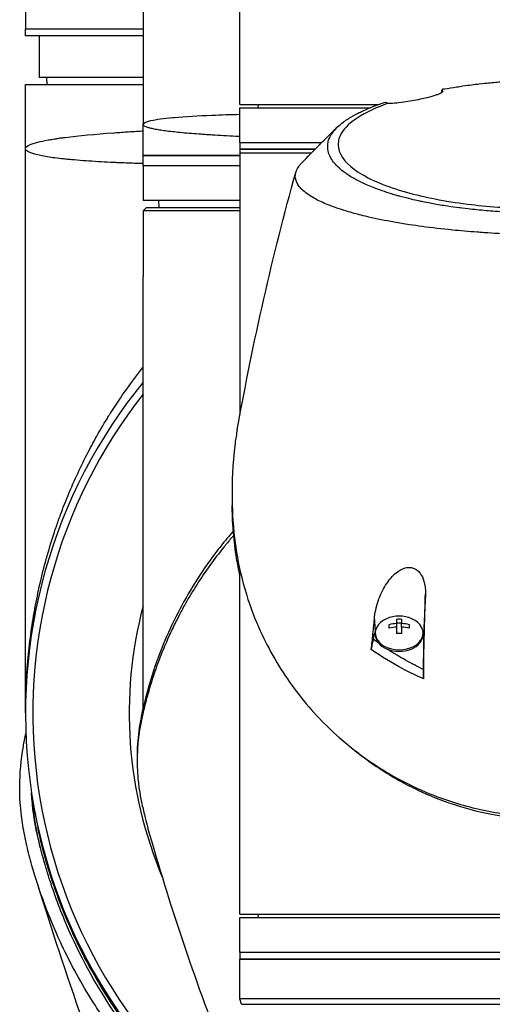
# Model space of a CAD drawing. Header units: millimetres. Extents: x 0 to 4378, y 0 to 2376.
# Tile 86 of 236: x 693 to 762, y 1956 to 2098. Entities that reach past the tile are written whole.
import ezdxf

# ---------------------------------------------------------------- set-up
doc = ezdxf.new("R2010")
doc.units = ezdxf.units.MM
doc.header["$LTSCALE"] = 0.2

# ---------------------------------------------------------------- blocks, each defined once
blk = doc.blocks.new('A$Cb836f6ea')
for p, q in [((-59, -39.1), (-59, -102.3)), ((-45, -88.95), (-45, -49.65)), ((-76, -81.7), (-76, -88.5)), ((-59, -88.5), (-76, -88.5)), ((-59, -88.5), (-76, -88.5)), ((-76, -89.5), (-76, -88.5)), ((-59, -89.5), (-76, -89.5)), ((-74, -89.5), (-74, -95.5)), ((-45, -99.4), (-45, -88.95)), ((-76, -96.5), (-59, -96.5)), ((-76, -105.8), (-76, -96.5)), ((-59, -95.5), (-74, -95.5)), ((-72.87, -96.5), (-72.89, -95.5)), ((-15.74, -97.6), (-15.74, -97.58)), ((-45, -99.4), (-24.94, -99.4)), ((-42.39, -99.4), (-42.4, -99.9)), ((-45, -99.9), (-26.24, -99.9)), ((-45, -104.9), (-45, -99.9)), ((-59, -106.8), (-59, -102.3)), ((-45, -104.9), (-33.17, -104.9)), ((-45, -104.9), (-33.17, -104.9)), ((-45, -104.9), (-45, -105.9)), ((-32.28, -104.9), (-32.27, -104.9)), ((-32.28, -104.9), (-32.27, -104.9)), ((-76, -187.5), (-76, -105.8)), ((-59, -106.8), (-45, -106.8)), ((-45, -106.8), (-59, -106.8)), ((-59, -108.3), (-59, -106.8)), ((-34.17, -105.9), (-45, -105.9)), ((-45, -105.9), (-45, -106.4)), ((-45, -105.9), (-34.17, -105.9)), ((-45, -106.4), (-45, -144.28)), ((-32.3, -105.9), (-32.31, -105.9)), ((-32.31, -105.9), (-32.3, -105.9)), ((-32.2, -106.4), (-32.19, -106.4)), ((-45, -108.3), (-59, -108.3)), ((-59, -108.3), (-59, -113.3)), ((-45, -108.3), (-59, -108.3)), ((-45, -113.3), (-59, -113.3)), ((-56.7, -114.3), (-56.71, -113.3)), ((-34.67, -112.75), (-34.67, -112.75)), ((-20, -113.18), (-20, -113.18)), ((-17.72, -113.66), (-17.72, -113.66)), ((-16.66, -113.86), (-16.66, -113.86)), ((-58.5, -114.3), (-59, -114.8)), ((-45, -114.8), (-59, -114.8)), ((-59, -114.8), (-59, -124.3)), ((-58.5, -114.3), (-45, -114.3)), ((-13.25, -114.37), (-13.26, -114.37)), ((-11.64, -114.57), (-11.64, -114.57)), ((-11.59, -114.57), (-11.59, -114.57)), ((-59, -186.68), (-59, -124.3)), ((-59.66, -140.41), (-59.66, -140.42)), ((-60.39, -141.36), (-60.39, -141.36)), ((-62.89, -144.83), (-62.89, -144.83)), ((-46.12, -157.6), (-46.11, -157.59)), ((-45, -206.1), (-45, -166.8)), ((-18.21, -170.24), (-18.5, -176.09)), ((-25.44, -175.62), (-25.54, -173.55)), ((-23.45, -175.18), (-23.45, -174.67)), ((-22.36, -174.51), (-22.36, -173.9)), ((-22.36, -174.43), (-21.64, -174.43)), ((-22.36, -175.02), (-22.36, -174.51)), ((-22.36, -175.95), (-22.36, -175.02)), ((-21.64, -173.9), (-21.64, -174.51)), ((-21.64, -175.02), (-21.64, -174.51)), ((-21.64, -175.02), (-21.64, -175.95)), ((-20.55, -174.67), (-20.55, -175.18)), ((-25.79, -176.01), (-25.75, -176.77)), ((-25.75, -176.77), (-25.44, -175.62)), ((-25.45, -176.09), (-25.45, -175.88)), ((-18.55, -176.09), (-18.55, -175.88)), ((-18.5, -176.09), (-18.5, -181.15)), ((-23.5, -178.34), (-23.5, -178.34)), ((-20.5, -180.13), (-20.5, -180.13)), ((-18.5, -181.15), (-18.47, -180.52)), ((-18.95, -180.93), (-18.95, -180.93)), ((-59.86, -193.68), (-59.86, -194.39)), ((-45, -216.55), (-45, -206.1)), ((-73.55, -206.92), (-73.55, -206.63)), ((-45, -216.55), (-0.5, -216.55)), ((-45, -217.05), (45, -217.05)), ((-45, -222.05), (-45, -217.05)), ((-42.39, -216.55), (-42.4, -217.05)), ((-45, -222.05), (45, -222.05)), ((-45, -222.05), (45, -222.05)), ((-45, -222.05), (-45, -223.05)), ((-0.5, -223.05), (-45, -223.05)), ((-45, -228.79), (-45, -223.05)), ((-45, -223.05), (45, -223.05)), ((45, -228.79), (-45, -228.79)), ((-44.78, -229.6), (-45, -228.79)), ((-44.78, -229.6), (44.78, -229.6))]:
    blk.add_line(p, q)
for centre, radius, start, end in [((0, -187.5), 76, 140.9245, 234.152), ((0, -187.5), 74.93, 141.9451, 233.6415), ((0, -187.5), 61.01, 165.2533, 202.9539), ((-22, -177.94), 4.52, 66.0014, 113.9986)]:
    blk.add_arc(centre, radius, start, end)
for centre, major_axis, ratio, start_param, end_param in [((60.25, -194.23), (91.62, -88.27), 0.721467, 3.152885, 3.152997), ((134.83, -406.98), (91.19, -397.64), 0.407032, 3.788918, 3.788919), ((49.55, -227.82), (-9.83, 207.62), 0.462885, 0.960916, 0.960919), ((-22.8, -336.48), (6.22, 235.71), 0.001176, 5.435469, 5.495269), ((-22, -175.88), (-3.45, 0), 0.707107, 5.274295, 10.433668), ((-22, -177.69), (-4.5, 0), 0.707107, 4.792943, 5.040089), ((-22, -178.2), (4.5, 0), 0.707107, 1.65135, 1.898497), ((-22, -176.92), (-4.28, 0), 0.707107, 4.627603, 4.797175), ((-22, -177.69), (-4.5, 0), 0.707107, 4.384689, 4.631835), ((-22, -178.2), (4.5, 0), 0.707107, 1.243096, 1.490243), ((-22, -176.09), (-3.45, 0), 0.707107, 0, 3.141593), ((-22, -176.09), (-3.5, 0), 0.707107, 6.073315, 6.093591), ((-22, -178.97), (4.28, 0), 0.707107, 1.486011, 1.655582), ((-22, -176.09), (3.5, 0), 0.707107, 6.282903, 6.493056), ((-22, -180.9), (-6, 0), 0.707107, 5.25186, 5.251863)]:
    blk.add_ellipse(centre, major_axis=major_axis, ratio=ratio, start_param=start_param, end_param=end_param)
for points, knots in [([(-15.43, -97.16), (-14.87, -97.06), (-14.29, -96.96), (-13.71, -96.87), (-13.41, -96.82), (-13.1, -96.78), (-12.8, -96.73), (-11.87, -96.6), (-11.08, -96.51), (-10.46, -96.43), (-9.83, -96.36), (-9.37, -96.31), (-9.1, -96.29), (-8.43, -96.22), (-7.75, -96.16), (-7.07, -96.11), (-6.25, -96.04), (-5.43, -95.99), (-4.59, -95.95), (-4.2, -95.93), (-3.86, -95.91), (-3.57, -95.9), (-2.74, -95.87), (-2.31, -95.86), (-2.3, -95.86), (-1.54, -95.84), (-0.77, -95.83), (-0.01, -95.83)], [-1, -1, -1, -1, -0.8785338, -0.8785338, -0.8785338, -0.8163265, -0.8163265, -0.8163265, -0.6958429, -0.6958429, -0.6958429, -0.5714286, -0.5714286, -0.5714286, -0.4413073, -0.4413073, -0.4413073, -0.2857143, -0.2857143, -0.2857143, -0.2483992, -0.2483992, -0.2483992, -0.1428571, -0.1428571, -0.1428571, 0, 0, 0, 0]), ([(-15.74, -97.58), (-15.74, -97.62), (-15.76, -97.65), (-15.9, -97.76), (-16.04, -97.83), (-16.38, -97.97), (-16.54, -98.02), (-16.89, -98.14), (-17.07, -98.2), (-17.48, -98.31), (-17.71, -98.38), (-18.27, -98.52), (-18.61, -98.59), (-19.34, -98.75), (-19.72, -98.83), (-20.54, -98.97), (-20.95, -99.04), (-21.82, -99.16), (-22.26, -99.21), (-23.08, -99.28), (-23.44, -99.29), (-23.7, -99.28)], [-1.287776, -1.287776, -1.287776, -1.287776, -1.17213, -1.17213, -1.019695, -1.019695, -0.921183, -0.921183, -0.838385, -0.838385, -0.753104, -0.753104, -0.6452, -0.6452, -0.526866, -0.526866, -0.39063, -0.39063, -0.216277, -0.216277, -0.000001, -0.000001, -0.000001, -0.000001]), ([(-15.43, -97.16), (-15.48, -97.17), (-15.54, -97.18), (-15.68, -97.21), (-15.74, -97.22), (-15.8, -97.23)], [0.0000016, 0.0000016, 0.0000016, 0.0000016, 0.0174157, 0.0174157, 0.03206713, 0.03206713, 0.03206713, 0.03206713]), ([(-15.8, -97.23), (-15.79, -97.28), (-15.78, -97.33), (-15.76, -97.45), (-15.75, -97.51), (-15.74, -97.58)], [0, 0, 0, 0, 0.2619947, 0.2619947, 0.5224569, 0.5224569, 0.5224569, 0.5224569]), ([(-0.01, -115.15), (-0.38, -115.15), (-1.18, -115.15), (-2.42, -115.12), (-3.13, -115.11), (-3.69, -115.1), (-4.11, -115.08), (-4.41, -115.07), (-4.64, -115.06), (-4.79, -115.06), (-5.92, -115.02), (-7.04, -114.96), (-8.15, -114.88), (-8.59, -114.85), (-9.02, -114.81), (-9.45, -114.78), (-10.33, -114.7), (-11.2, -114.62), (-12.06, -114.52), (-13.18, -114.39), (-14.28, -114.24), (-15.35, -114.08), (-15.49, -114.05), (-15.63, -114.03), (-15.77, -114.01), (-17.39, -113.74), (-18.34, -113.54), (-18.73, -113.46), (-18.78, -113.45), (-18.94, -113.42), (-19.22, -113.35), (-19.73, -113.24), (-20.64, -113.04), (-21.84, -112.71), (-22.01, -112.66), (-22.19, -112.62), (-22.36, -112.57), (-23.34, -112.28), (-24.27, -111.98), (-25.14, -111.66), (-25.8, -111.41), (-26.43, -111.15), (-27.02, -110.89), (-27.2, -110.8), (-27.36, -110.73), (-27.52, -110.65), (-28.57, -110.14), (-29.15, -109.76), (-29.46, -109.55), (-29.5, -109.52), (-29.54, -109.5), (-29.57, -109.48), (-29.79, -109.32), (-30.32, -108.97), (-30.91, -108.38), (-31.04, -108.25), (-31.17, -108.11), (-31.31, -107.95), (-31.54, -107.67), (-31.72, -107.4), (-31.86, -107.17), (-32.03, -106.85), (-32.14, -106.58), (-32.2, -106.35), (-32.25, -106.19), (-32.28, -106.05), (-32.3, -105.92), (-32.32, -105.78), (-32.33, -105.65), (-32.33, -105.54), (-32.33, -105.46), (-32.33, -105.37), (-32.32, -105.29), (-32.32, -105.16), (-32.3, -105.03), (-32.27, -104.9), (-32.26, -104.85), (-32.25, -104.79), (-32.24, -104.74), (-32.19, -104.54), (-32.11, -104.34), (-32.02, -104.14), (-31.9, -103.89), (-31.75, -103.65), (-31.56, -103.4), (-31.51, -103.32), (-31.45, -103.25), (-31.39, -103.18), (-31.24, -103.01), (-31.08, -102.84), (-30.9, -102.66), (-30.64, -102.42), (-30.36, -102.18), (-30.04, -101.95), (-29.93, -101.86), (-29.81, -101.78), (-29.69, -101.7), (-29.45, -101.54), (-29.22, -101.39), (-29, -101.26), (-28.53, -100.97), (-28.1, -100.75), (-27.77, -100.59), (-27.52, -100.47), (-27.33, -100.38), (-27.19, -100.31), (-26.93, -100.19), (-26.66, -100.07), (-26.37, -99.95), (-26.14, -99.86), (-25.9, -99.76), (-25.66, -99.67), (-25.27, -99.52), (-24.99, -99.42), (-24.83, -99.36), (-24.82, -99.36), (-24.81, -99.35), (-24.81, -99.35), (-24.53, -99.25), (-24.24, -99.16), (-23.95, -99.06)], [-1, -1, -1, -1, -0.967857, -0.967857, -0.967857, -0.948942, -0.948942, -0.948942, -0.935714, -0.935714, -0.935714, -0.889625, -0.889625, -0.889625, -0.871429, -0.871429, -0.871429, -0.83445, -0.83445, -0.83445, -0.785714, -0.785714, -0.785714, -0.781613, -0.781613, -0.781613, -0.732143, -0.732143, -0.732143, -0.713138, -0.713138, -0.713138, -0.678571, -0.678571, -0.678571, -0.668891, -0.668891, -0.668891, -0.613661, -0.613661, -0.613661, -0.571429, -0.571429, -0.571429, -0.563197, -0.563197, -0.563197, -0.507759, -0.507759, -0.507759, -0.5, -0.5, -0.5, -0.441747, -0.441747, -0.441747, -0.428571, -0.428571, -0.428571, -0.397698, -0.397698, -0.397698, -0.357143, -0.357143, -0.357143, -0.339649, -0.339649, -0.339649, -0.321429, -0.321429, -0.321429, -0.310561, -0.310561, -0.310561, -0.292949, -0.292949, -0.292949, -0.285714, -0.285714, -0.285714, -0.258021, -0.258021, -0.258021, -0.223914, -0.223914, -0.223914, -0.214286, -0.214286, -0.214286, -0.189719, -0.189719, -0.189719, -0.155218, -0.155218, -0.155218, -0.142857, -0.142857, -0.142857, -0.12766, -0.12766, -0.12766, -0.095508, -0.095508, -0.095508, -0.071429, -0.071429, -0.071429, -0.051836, -0.051836, -0.051836, -0.035714, -0.035714, -0.035714, -0.017857, -0.017857, -0.017857, -0.017513, -0.017513, -0.017513, 0, 0, 0, 0]), ([(-23.7, -99.28), (-24.99, -99.75), (-26.74, -100.47), (-29.37, -102.26), (-30.15, -103.09), (-30.79, -104.51), (-30.87, -105.08), (-30.55, -106.98), (-29.45, -108.19), (-26.22, -110.3), (-23.86, -111.29), (-18.36, -112.83), (-15.37, -113.41), (-10.71, -114), (-9.24, -114.14), (-6.42, -114.35), (-5.07, -114.42), (-2.51, -114.5), (-1.26, -114.52), (-0.01, -114.52)], [-6.796105, -6.796105, -6.796105, -6.796105, -5.863118, -5.863118, -5.134414, -5.134414, -4.650457, -4.650457, -3.543767, -3.543767, -2.339879, -2.339879, -1.264734, -1.264734, -0.793197, -0.793197, -0.373483, -0.373483, 0, 0, 0, 0]), ([(-23.75, -99.24), (-23.79, -99.21), (-23.82, -99.18), (-23.89, -99.12), (-23.92, -99.09), (-23.95, -99.06)], [-0.0500658, -0.0500658, -0.0500658, -0.0500658, -0.02509441, -0.02509441, -0.0000013, -0.0000013, -0.0000013, -0.0000013]), ([(-23.7, -99.28), (-23.71, -99.27), (-23.72, -99.26), (-23.74, -99.25), (-23.75, -99.24), (-23.75, -99.24)], [0.000001, 0.000001, 0.000001, 0.000001, 0.00573737, 0.00573737, 0.01147026, 0.01147026, 0.01147026, 0.01147026]), ([(-59, -102.3), (-59, -102.09), (-58.59, -101.9), (-57.87, -101.74), (-57.11, -101.57), (-56.02, -101.42), (-54.72, -101.3), (-54.65, -101.3), (-54.58, -101.29), (-54.51, -101.28), (-52.9, -101.14), (-51.01, -101.03), (-49.06, -100.96), (-47.72, -100.9), (-46.35, -100.86), (-45, -100.83)], [0, 0, 0, 0, 0.0610325, 0.0610325, 0.0610325, 0.125, 0.125, 0.125, 0.1275195, 0.1275195, 0.1275195, 0.1840301, 0.1840301, 0.1840301, 0.2227117, 0.2227117, 0.2227117, 0.2227117]), ([(-45, -104.06), (-45.2, -104.05), (-45.39, -104.04), (-45.59, -104.03), (-46.2, -104), (-46.79, -103.97), (-47.36, -103.94), (-47.94, -103.91), (-48.49, -103.87), (-49.03, -103.84), (-49.3, -103.82), (-49.57, -103.8), (-49.83, -103.79), (-50.09, -103.77), (-50.34, -103.75), (-50.6, -103.73), (-51.09, -103.7), (-51.57, -103.66), (-52.03, -103.63), (-52.48, -103.59), (-52.91, -103.55), (-53.33, -103.51), (-53.74, -103.47), (-54.13, -103.43), (-54.49, -103.39), (-54.86, -103.35), (-55.21, -103.31), (-55.53, -103.27), (-55.86, -103.23), (-56.16, -103.18), (-56.44, -103.14), (-56.72, -103.1), (-56.98, -103.05), (-57.22, -103.01), (-57.45, -102.96), (-57.67, -102.92), (-57.86, -102.87), (-58.05, -102.82), (-58.21, -102.78), (-58.36, -102.73), (-58.5, -102.68), (-58.62, -102.63), (-58.71, -102.59), (-58.76, -102.56), (-58.8, -102.54), (-58.84, -102.51), (-58.87, -102.49), (-58.9, -102.47), (-58.93, -102.44), (-58.95, -102.42), (-58.97, -102.39), (-58.98, -102.37), (-58.99, -102.36), (-58.99, -102.35), (-59, -102.34), (-59, -102.33), (-59, -102.32), (-59, -102.32), (-59, -102.31), (-59, -102.31), (-59, -102.3), (-59, -102.3), (-59, -102.3), (-59, -102.3), (-59, -102.3), (-59, -102.3), (-59, -102.3)], [0.14310127, 0.14310127, 0.14310127, 0.14310127, 0.14401703, 0.14401703, 0.14401703, 0.14689341, 0.14689341, 0.14689341, 0.14978026, 0.14978026, 0.14978026, 0.15121449, 0.15121449, 0.15121449, 0.15266187, 0.15266187, 0.15266187, 0.15554349, 0.15554349, 0.15554349, 0.1584251, 0.1584251, 0.1584251, 0.16130671, 0.16130671, 0.16130671, 0.16418833, 0.16418833, 0.16418833, 0.16706994, 0.16706994, 0.16706994, 0.16995156, 0.16995156, 0.16995156, 0.17283317, 0.17283317, 0.17283317, 0.17571479, 0.17571479, 0.17571479, 0.1785964, 0.1785964, 0.1785964, 0.18003721, 0.18003721, 0.18003721, 0.18147802, 0.18147802, 0.18147802, 0.18291882, 0.18291882, 0.18291882, 0.18363923, 0.18363923, 0.18363923, 0.18399943, 0.18399943, 0.18399943, 0.18433614, 0.18433614, 0.18433614, 0.18434788, 0.18434788, 0.18434788, 0.18435963, 0.18435963, 0.18435963, 0.18435963]), ([(-76, -105.8), (-76, -105.65), (-75.87, -105.51), (-75.63, -105.37), (-75.38, -105.22), (-75.01, -105.08), (-74.55, -104.95), (-74.44, -104.92), (-74.33, -104.89), (-74.22, -104.87), (-73.78, -104.75), (-73.28, -104.65), (-72.74, -104.55), (-72.62, -104.53), (-72.5, -104.51), (-72.38, -104.49), (-72.12, -104.44), (-71.85, -104.4), (-71.57, -104.36), (-71.49, -104.34), (-71.41, -104.33), (-71.33, -104.32), (-71.15, -104.29), (-70.97, -104.27), (-70.78, -104.24), (-70.69, -104.23), (-70.6, -104.22), (-70.5, -104.21), (-70.46, -104.2), (-70.41, -104.19), (-70.37, -104.19), (-70.32, -104.18), (-70.29, -104.18), (-70.22, -104.17), (-68.31, -103.92), (-65.95, -103.7), (-63.24, -103.5), (-63.19, -103.5), (-63.15, -103.5), (-63.11, -103.49), (-62.45, -103.45), (-61.78, -103.4), (-61.09, -103.36), (-60.72, -103.33), (-60.34, -103.31), (-59.96, -103.28), (-59.64, -103.27), (-59.32, -103.25), (-59, -103.23)], [0, 0, 0, 0, 0.0268593, 0.0268593, 0.0268593, 0.0558825, 0.0558825, 0.0558825, 0.0625, 0.0625, 0.0625, 0.088102, 0.088102, 0.088102, 0.09375, 0.09375, 0.09375, 0.1058986, 0.1058986, 0.1058986, 0.109375, 0.109375, 0.109375, 0.1171875, 0.1171875, 0.1171875, 0.1210937, 0.1210937, 0.1210937, 0.1230469, 0.1230469, 0.1230469, 0.125, 0.125, 0.125, 0.1865064, 0.1865064, 0.1865064, 0.1875, 0.1875, 0.1875, 0.2022042, 0.2022042, 0.2022042, 0.2101236, 0.2101236, 0.2101236, 0.2166508, 0.2166508, 0.2166508, 0.2166508]), ([(-59, -107.97), (-59.03, -107.97), (-59.06, -107.97), (-59.87, -107.94), (-60.65, -107.92), (-61.82, -107.87), (-62.2, -107.85), (-62.78, -107.83), (-63.06, -107.81), (-63.35, -107.8), (-63.54, -107.79), (-63.65, -107.79), (-64.93, -107.72), (-66.11, -107.66), (-67.82, -107.54), (-68.38, -107.49), (-69.2, -107.42), (-69.46, -107.4), (-69.86, -107.36), (-69.99, -107.35), (-70.25, -107.32), (-70.39, -107.31), (-71.36, -107.2), (-72.15, -107.1), (-73.19, -106.93), (-73.52, -106.87), (-73.96, -106.77), (-74.1, -106.74), (-74.37, -106.68), (-74.51, -106.64), (-75.55, -106.35), (-76, -106.07), (-76, -105.8)], [0.5613896, 0.5613896, 0.5613896, 0.5613896, 0.5625, 0.5625, 0.59375, 0.59375, 0.609375, 0.609375, 0.6171875, 0.6210938, 0.6210938, 0.625, 0.625, 0.6875, 0.6875, 0.71875, 0.71875, 0.734375, 0.734375, 0.7421875, 0.7421875, 0.75, 0.75, 0.8125, 0.8125, 0.84375, 0.84375, 0.859375, 0.859375, 0.875, 0.875, 1, 1, 1, 1]), ([(-45, -106.4), (-45, -106.4), (-45, -106.4), (-45, -106.4), (-44.83, -106.4), (-44.16, -106.4), (-43.65, -106.4), (-42.55, -106.4), (-42.04, -106.4), (-41.13, -106.4), (-40.77, -106.4), (-39.39, -106.4), (-38.24, -106.4), (-36.22, -106.4), (-35.46, -106.4), (-34.66, -106.4)], [-0.005485, -0.005485, -0.005485, -0.005485, 0, 0, 0.672232, 0.672232, 1.344501, 1.344501, 1.792512, 1.792512, 2.048534, 2.048534, 2.731437, 2.731437, 3.107502, 3.107502, 3.107502, 3.107502]), ([(-0.01, -118.29), (-0.8, -118.29), (-1.62, -118.29), (-2.47, -118.27), (-3.26, -118.26), (-4.07, -118.24), (-4.91, -118.21), (-5.09, -118.2), (-5.27, -118.19), (-5.45, -118.19), (-6.94, -118.13), (-8.35, -118.05), (-9.7, -117.96), (-10.05, -117.94), (-10.4, -117.91), (-10.75, -117.89), (-11.95, -117.8), (-13.14, -117.7), (-14.31, -117.58), (-15.8, -117.43), (-17.26, -117.26), (-18.67, -117.07), (-19.29, -116.99), (-19.91, -116.9), (-20.51, -116.81), (-21.27, -116.69), (-22, -116.57), (-22.71, -116.44), (-24.02, -116.21), (-25.24, -115.96), (-26.37, -115.7), (-27.12, -115.53), (-27.84, -115.35), (-28.51, -115.17), (-28.88, -115.06), (-29.23, -114.96), (-29.58, -114.86), (-30.59, -114.55), (-31.48, -114.24), (-32.27, -113.92), (-32.96, -113.65), (-33.57, -113.36), (-34.09, -113.08), (-34.82, -112.69), (-35.39, -112.3), (-35.81, -111.92), (-35.85, -111.9), (-35.88, -111.87), (-35.91, -111.84), (-36.01, -111.74), (-36.1, -111.65), (-36.19, -111.56), (-36.28, -111.47), (-36.35, -111.37), (-36.43, -111.28), (-36.5, -111.19), (-36.56, -111.09), (-36.62, -111), (-36.68, -110.91), (-36.73, -110.82), (-36.78, -110.73), (-36.78, -110.72), (-36.78, -110.72), (-36.78, -110.72), (-36.97, -110.32), (-37.04, -109.94), (-36.99, -109.57), (-36.95, -109.16), (-36.78, -108.77), (-36.52, -108.4), (-36.5, -108.36), (-36.47, -108.33), (-36.45, -108.3), (-36.34, -108.16), (-36.23, -108.02), (-36.1, -107.89)], [0, 0, 0, 0, 0.0293646, 0.0293646, 0.0293646, 0.0566154, 0.0566154, 0.0566154, 0.0625, 0.0625, 0.0625, 0.1118856, 0.1118856, 0.1118856, 0.125, 0.125, 0.125, 0.1687706, 0.1687706, 0.1687706, 0.2250488, 0.2250488, 0.2250488, 0.25, 0.25, 0.25, 0.2807426, 0.2807426, 0.2807426, 0.3373462, 0.3373462, 0.3373462, 0.375, 0.375, 0.375, 0.394127, 0.394127, 0.394127, 0.4504604, 0.4504604, 0.4504604, 0.5, 0.5, 0.5, 0.5625, 0.5625, 0.5625, 0.5671142, 0.5671142, 0.5671142, 0.581501, 0.581501, 0.581501, 0.5960263, 0.5960263, 0.5960263, 0.6106942, 0.6106942, 0.6106942, 0.625, 0.625, 0.625, 0.6254725, 0.6254725, 0.6254725, 0.6826656, 0.6826656, 0.6826656, 0.7442648, 0.7442648, 0.7442648, 0.75, 0.75, 0.75, 0.7708391, 0.7708391, 0.7708391, 0.7708391]), ([(-76, -187.5), (-76, -185), (-75.89, -182.49), (-75.67, -179.97), (-75.66, -179.95), (-75.66, -179.93), (-75.66, -179.91), (-75.55, -178.64), (-75.4, -177.37), (-75.23, -176.11), (-75.07, -174.9), (-74.89, -173.75), (-74.66, -172.51), (-74.65, -172.45), (-74.64, -172.38), (-74.63, -172.31), (-74.41, -171.13), (-74.17, -169.95), (-73.91, -168.81), (-73.63, -167.56), (-73.32, -166.35), (-72.99, -165.16), (-72.95, -165), (-72.9, -164.85), (-72.86, -164.7), (-72.51, -163.48), (-72.15, -162.29), (-71.76, -161.12), (-71.56, -160.53), (-71.36, -159.95), (-71.16, -159.38), (-71.05, -159.1), (-70.95, -158.81), (-70.84, -158.53), (-70.78, -158.36), (-70.72, -158.2), (-70.66, -158.03), (-70.62, -157.93), (-70.57, -157.81), (-70.53, -157.69), (-69.63, -155.36), (-68.67, -153.18), (-67.66, -151.14), (-67.53, -150.88), (-67.4, -150.61), (-67.26, -150.35), (-66.82, -149.47), (-66.36, -148.61), (-65.91, -147.79), (-65.33, -146.76), (-64.75, -145.77), (-64.17, -144.82), (-64.11, -144.71), (-64.04, -144.61), (-63.98, -144.51), (-63.97, -144.49), (-63.95, -144.47), (-63.94, -144.45), (-63.87, -144.33), (-63.81, -144.24), (-63.72, -144.09), (-62.21, -141.7), (-60.65, -139.52), (-59.09, -137.53), (-59.06, -137.5), (-59.03, -137.46), (-59, -137.42)], [0, 0, 0, 0, 0.061969, 0.061969, 0.061969, 0.0625, 0.0625, 0.0625, 0.09375, 0.09375, 0.09375, 0.1234255, 0.1234255, 0.1234255, 0.125, 0.125, 0.125, 0.1531538, 0.1531538, 0.1531538, 0.1836029, 0.1836029, 0.1836029, 0.1875, 0.1875, 0.1875, 0.21875, 0.21875, 0.21875, 0.234375, 0.234375, 0.234375, 0.2421875, 0.2421875, 0.2421875, 0.2469884, 0.2469884, 0.2469884, 0.25, 0.25, 0.25, 0.3052191, 0.3052191, 0.3052191, 0.3125, 0.3125, 0.3125, 0.3368038, 0.3368038, 0.3368038, 0.3671875, 0.3671875, 0.3671875, 0.3705126, 0.3705126, 0.3705126, 0.3710937, 0.3710937, 0.3710937, 0.375, 0.375, 0.375, 0.4375, 0.4375, 0.4375, 0.4387097, 0.4387097, 0.4387097, 0.4387097]), ([(-45.4, -146.44), (-45.52, -147.1), (-45.62, -147.76), (-46.15, -151.66), (-46.13, -154.15), (-46.12, -156.98), (-46.14, -158.83), (-45.68, -163.27), (-45.38, -165.15), (-43.9, -171.65), (-42.34, -175.16), (-40.38, -178.98), (-39.61, -180.31), (-37.17, -184.07), (-35.29, -186.44), (-28.82, -193.08), (-24, -196.25), (-17.9, -199.02), (-16.41, -199.61), (-12.58, -200.89), (-10.16, -201.5), (-5.18, -202.34), (-2.63, -202.57), (-0.07, -202.57)], [3.603706, 3.603706, 3.603706, 3.603706, 3.710855, 3.710855, 4.236876, 4.236876, 4.642605, 4.642605, 4.934699, 4.934699, 5.667174, 5.667174, 6.066186, 6.066186, 6.818123, 6.818123, 8.314738, 8.314738, 8.772171, 8.772171, 9.455351, 9.455351, 10.137965, 10.137965, 10.137965, 10.137965]), ([(-45, -167.57), (-45.19, -166.74), (-45.35, -165.91), (-45.69, -163.84), (-45.85, -162.6), (-46.1, -159.61), (-46.11, -158.28), (-46.12, -157.6)], [5.092938, 5.092938, 5.092938, 5.092938, 5.347172, 5.347172, 5.723633, 5.723633, 6.247668, 6.247668, 6.247668, 6.247668]), ([(-45.91, -161.76), (-46.03, -161.9), (-46.15, -162.03), (-46.63, -162.59), (-46.99, -163.03), (-48.04, -164.34), (-48.72, -165.22), (-50.65, -167.91), (-51.82, -169.74), (-53.17, -172.14), (-53.46, -172.67), (-54.06, -173.83), (-54.37, -174.44), (-55.01, -175.76), (-55.33, -176.47), (-55.99, -177.99), (-56.32, -178.8), (-56.82, -180.11), (-57, -180.61), (-57.33, -181.54), (-57.48, -181.98), (-57.78, -182.9), (-57.93, -183.39), (-58.13, -184.06), (-58.18, -184.25), (-58.29, -184.63), (-58.34, -184.8), (-58.47, -185.27), (-58.54, -185.55), (-58.67, -186.04), (-58.73, -186.26), (-58.83, -186.68), (-58.88, -186.9), (-58.96, -187.22), (-58.98, -187.31), (-59.04, -187.56), (-59.08, -187.73), (-59.12, -187.93), (-59.13, -187.98), (-59.15, -188.08), (-59.16, -188.12), (-59.18, -188.21), (-59.19, -188.24), (-59.2, -188.31), (-59.21, -188.35), (-59.24, -188.47), (-59.25, -188.55), (-59.29, -188.72), (-59.31, -188.83), (-59.36, -189.09), (-59.39, -189.25), (-59.45, -189.57), (-59.48, -189.73), (-59.58, -190.38), (-59.65, -190.87), (-59.86, -192.83), (-59.9, -194.3), (-59.8, -196.44), (-59.74, -197.11), (-59.58, -198.41), (-59.48, -199.05), (-59.33, -199.86), (-59.29, -200.04), (-59.25, -200.25), (-59.24, -200.3), (-59.21, -200.44), (-59.19, -200.53), (-59.03, -201.27), (-58.87, -201.95), (-58.57, -203.11), (-58.44, -203.58), (-58.31, -204.05)], [-8.465506, -8.465506, -8.465506, -8.465506, -8.444627, -8.444627, -8.377752, -8.377752, -8.243883, -8.243883, -7.976301, -7.976301, -7.899894, -7.899894, -7.812617, -7.812617, -7.713811, -7.713811, -7.601206, -7.601206, -7.533204, -7.533204, -7.472897, -7.472897, -7.406802, -7.406802, -7.380659, -7.380659, -7.356701, -7.356701, -7.315971, -7.315971, -7.284981, -7.284981, -7.253286, -7.253286, -7.239037, -7.239037, -7.215436, -7.215436, -7.206289, -7.206289, -7.198131, -7.198131, -7.189482, -7.189482, -7.169747, -7.169747, -7.137337, -7.137337, -7.092372, -7.092372, -7.023785, -7.023785, -6.954937, -6.954937, -6.744242, -6.744242, -6.117798, -6.117798, -5.832068, -5.832068, -5.558694, -5.558694, -5.484409, -5.484409, -5.462186, -5.462186, -5.424226, -5.424226, -5.133135, -5.133135, -4.933744, -4.933744, -4.933744, -4.933744]), ([(-45.97, -161.12), (-45.99, -161.14), (-46.01, -161.17), (-46.32, -161.53), (-46.61, -161.87), (-47.46, -162.9), (-48.01, -163.59), (-49.59, -165.69), (-50.58, -167.12), (-53.3, -171.48), (-54.83, -174.48), (-56.92, -179.56), (-57.63, -181.62), (-58.81, -185.73), (-59.13, -187.27), (-59.26, -187.87), (-59.28, -187.98), (-59.37, -188.41), (-59.43, -188.73), (-59.69, -190.34), (-59.82, -191.64), (-59.86, -193.19), (-59.86, -193.44), (-59.86, -193.68)], [0.0201338, 0.0201338, 0.0201338, 0.0201338, 0.0209992, 0.0209992, 0.0336204, 0.0336204, 0.0588534, 0.0588534, 0.10929, 0.10929, 0.2101393, 0.2101393, 0.2773865, 0.2773865, 0.3432593, 0.3432593, 0.3572552, 0.3572552, 0.400141, 0.400141, 0.5721057, 0.5721057, 0.6046261, 0.6046261, 0.6046261, 0.6046261]), ([(-25.54, -173.55), (-25.45, -172.66), (-25.22, -171.77), (-24.63, -170.16), (-24.25, -169.39), (-23.41, -168.14), (-22.96, -167.59), (-22.01, -166.82), (-21.58, -166.58), (-20.89, -166.39), (-20.63, -166.36), (-20.18, -166.41), (-20.01, -166.45), (-19.69, -166.59), (-19.55, -166.67), (-19.25, -166.9), (-19.1, -167.06), (-18.72, -167.57), (-18.55, -167.96), (-18.27, -168.92), (-18.19, -169.55), (-18.21, -170.24)], [-1.596737, -1.596737, -1.596737, -1.596737, -1.33399, -1.33399, -1.081083, -1.081083, -0.864266, -0.864266, -0.684891, -0.684891, -0.576042, -0.576042, -0.504751, -0.504751, -0.44002, -0.44002, -0.35801, -0.35801, -0.205711, -0.205711, -0.000001, -0.000001, -0.000001, -0.000001]), ([(-25.79, -176.01), (-25.74, -175.6), (-25.7, -175.19), (-25.62, -174.37), (-25.58, -173.96), (-25.54, -173.55)], [0.000001, 0.000001, 0.000001, 0.000001, 0.1240778, 0.1240778, 0.2481545, 0.2481545, 0.2481545, 0.2481545]), ([(-26.03, -178.24), (-25.99, -177.89), (-25.94, -177.48), (-25.86, -176.77), (-25.82, -176.38), (-25.79, -176.01)], [-0.2166132, -0.2166132, -0.2166132, -0.2166132, -0.1116759, -0.1116759, 0, 0, 0, 0]), ([(-25.75, -176.77), (-25.77, -176.87), (-25.8, -176.97), (-25.85, -177.2), (-25.88, -177.32), (-25.92, -177.56), (-25.94, -177.68), (-25.99, -177.94), (-26.01, -178.09), (-26.03, -178.24)], [0, 0, 0, 0, 0.0418122, 0.0418122, 0.0838512, 0.0838512, 0.1206552, 0.1206552, 0.1655812, 0.1655812, 0.1655812, 0.1655812]), ([(-18.5, -182.51), (-19.53, -182.06), (-20.51, -181.57), (-21.47, -181.06), (-23.09, -180.19), (-24.61, -179.25), (-26.03, -178.26)], [0, 0, 0, 0, 0.371058, 0.371058, 0.371058, 1, 1, 1, 1]), ([(-18.5, -181.15), (-18.94, -180.94), (-19.81, -180.5), (-21.08, -179.82), (-22.31, -179.1), (-23.17, -178.56), (-23.62, -178.26), (-23.69, -178.22)], [0, 0, 0, 0, 0.1599465, 0.3192865, 0.4782574, 0.6370733, 0.6649082, 0.6649082, 0.6649082, 0.6649082]), ([(-18.47, -180.52), (-18.48, -180.85), (-18.49, -181.19), (-18.5, -181.83), (-18.5, -182.2), (-18.5, -182.51)], [-0.1913085, -0.1913085, -0.1913085, -0.1913085, -0.0940503, -0.0940503, 0, 0, 0, 0]), ([(-18.5, -182.51), (-18.5, -182.39), (-18.5, -182.27), (-18.5, -182.02), (-18.5, -181.89), (-18.5, -181.65), (-18.5, -181.54), (-18.5, -181.33), (-18.5, -181.24), (-18.5, -181.15)], [0, 0, 0, 0, 0.0370329, 0.0370329, 0.076468, 0.076468, 0.1152358, 0.1152358, 0.1527656, 0.1527656, 0.1527656, 0.1527656]), ([(-44.7, -251.79), (-44.73, -251.77), (-44.75, -251.75), (-44.78, -251.73), (-45.78, -251.03), (-46.74, -250.32), (-47.69, -249.59), (-48.63, -248.86), (-49.55, -248.11), (-50.45, -247.35), (-51.34, -246.59), (-52.21, -245.81), (-53.06, -245.03), (-53.9, -244.24), (-54.73, -243.44), (-55.53, -242.63), (-55.59, -242.58), (-55.64, -242.52), (-55.7, -242.46), (-56.45, -241.71), (-57.17, -240.94), (-57.88, -240.17), (-58.64, -239.34), (-59.38, -238.51), (-60.09, -237.66), (-61.16, -236.39), (-62.18, -235.1), (-63.15, -233.78), (-63.47, -233.35), (-63.79, -232.91), (-64.1, -232.47), (-64.25, -232.25), (-64.41, -232.02), (-64.56, -231.8), (-65.02, -231.13), (-65.47, -230.46), (-65.9, -229.79), (-66.77, -228.45), (-67.58, -227.09), (-68.35, -225.71), (-69.12, -224.34), (-69.83, -222.95), (-70.51, -221.55), (-70.55, -221.46), (-70.59, -221.38), (-70.63, -221.29), (-72.37, -217.63), (-73.78, -213.9), (-74.89, -210.13), (-74.92, -210.03), (-74.94, -209.94), (-74.97, -209.85), (-75.25, -208.9), (-75.5, -207.94), (-75.72, -206.99), (-75.95, -206.03), (-76.15, -205.07), (-76.31, -204.11), (-76.64, -202.19), (-76.82, -200.27), (-76.83, -198.35), (-76.83, -198.27), (-76.83, -198.19), (-76.83, -198.11), (-76.82, -196.17), (-76.63, -194.24), (-76.3, -192.31), (-76.2, -191.69), (-76.08, -191.06), (-75.94, -190.43)], [0.05025635, 0.05025635, 0.05025635, 0.05025635, 0.05037911, 0.05037911, 0.05037911, 0.05457447, 0.05457447, 0.05457447, 0.05876984, 0.05876984, 0.05876984, 0.06296019, 0.06296019, 0.06296019, 0.06715055, 0.06715055, 0.06715055, 0.06744136, 0.06744136, 0.06744136, 0.07136939, 0.07136939, 0.07136939, 0.07557431, 0.07557431, 0.07557431, 0.08188174, 0.08188174, 0.08188174, 0.08397677, 0.08397677, 0.08397677, 0.08503546, 0.08503546, 0.08503546, 0.08818918, 0.08818918, 0.08818918, 0.09449662, 0.09449662, 0.09449662, 0.10080406, 0.10080406, 0.10080406, 0.10119206, 0.10119206, 0.10119206, 0.11764452, 0.11764452, 0.11764452, 0.11805025, 0.11805025, 0.11805025, 0.12219433, 0.12219433, 0.12219433, 0.1263384, 0.1263384, 0.1263384, 0.13462656, 0.13462656, 0.13462656, 0.13498239, 0.13498239, 0.13498239, 0.14333798, 0.14333798, 0.14333798, 0.1460582, 0.1460582, 0.1460582, 0.1460582]), ([(-27.67, -193.45), (-25.92, -194.81), (-24.04, -196.06), (-21.14, -197.69), (-20.23, -198.17), (-16.02, -200.17), (-12.44, -201.36), (-7.21, -202.39), (-5.74, -202.6), (-3.52, -202.81), (-2.77, -202.87), (-1.65, -202.91), (-1.28, -202.93), (-0.73, -202.94), (-0.54, -202.94), (-0.26, -202.94), (-0.17, -202.94), (-0.03, -202.94), (0.01, -202.94), (0.11, -202.94), (0.16, -202.94), (0.2, -202.94)], [0.4182622, 0.4182622, 0.4182622, 0.4182622, 0.4871586, 0.4871586, 0.516686, 0.516686, 0.6197489, 0.6197489, 0.6590143, 0.6590143, 0.678683, 0.678683, 0.6884419, 0.6884419, 0.6932923, 0.6932923, 0.6957089, 0.6957089, 0.6969153, 0.6969153, 0.6983201, 0.6983201, 0.6983201, 0.6983201]), ([(-73.83, -207), (-73.83, -206.98), (-73.84, -206.95), (-74.38, -204.8), (-74.73, -202.67), (-74.88, -200.52)], [-2.5469233, -2.5469233, -2.5469233, -2.5469233, -2.5348514, -2.5348514, -1.6228589, -1.6228589, -1.6228589, -1.6228589]), ([(-44.57, -249.94), (-46.95, -248.22), (-49.19, -246.4), (-52.46, -243.42), (-53.6, -242.32), (-55.17, -240.71), (-55.64, -240.21), (-58.3, -237.31), (-60.31, -234.81), (-65.01, -228.19), (-67.42, -223.95), (-70.44, -217.31), (-71.37, -214.95), (-72.53, -211.53), (-72.86, -210.47), (-73.39, -208.64), (-73.6, -207.88), (-73.88, -206.82), (-73.95, -206.51), (-74.09, -205.93), (-74.16, -205.65), (-74.23, -205.37)], [-7.112823, -7.112823, -7.112823, -7.112823, -6.07984, -6.07984, -5.495393, -5.495393, -5.239423, -5.239423, -4.019638, -4.019638, -2.082992, -2.082992, -1.043435, -1.043435, -0.581051, -0.581051, -0.251822, -0.251822, -0.120605, -0.120605, -0.000021, -0.000021, -0.000021, -0.000021]), ([(-65.63, -226.11), (-67.88, -222.25), (-69.08, -219.51), (-69.73, -218.01), (-70, -217.39), (-70.17, -216.98), (-70.25, -216.79), (-71.59, -213.54), (-72.69, -210.25), (-73.55, -206.92)], [-1, -1, -1, -1, -0.647775, -0.647775, -0.647775, -0.5, -0.5, -0.5, 0, 0, 0, 0]), ([(-60.96, -250.03), (-63.5, -243.67), (-65.91, -237.17), (-70.46, -224.13), (-72.64, -217.38), (-74.55, -211.25)], [0, 0, 0, 0, 2.136975, 2.136975, 4.277851, 4.277851, 4.277851, 4.277851]), ([(-56.63, -238.47), (-57.3, -237.72), (-57.96, -236.96), (-58.59, -236.19), (-61.07, -233.19), (-63.26, -230.07), (-65.18, -226.87), (-65.33, -226.62), (-65.48, -226.36), (-65.63, -226.11)], [0, 0, 0, 0, 0.191786, 0.191786, 0.191786, 0.940318, 0.940318, 0.940318, 1, 1, 1, 1])]:
    blk.add_open_spline(points, degree=3, knots=knots)
for points in [[(-15.83, -97.7), (-15.82, -97.54), (-15.81, -97.39), (-15.8, -97.23)], [(-36.1, -107.89), (-34.4, -106.11), (-32.66, -104.38), (-30.95, -102.71)], [(-31.82, -107.25), (-31.82, -107.25), (-31.82, -107.25), (-31.82, -107.25)], [(-31.18, -108.1), (-31.18, -108.1), (-31.18, -108.1), (-31.18, -108.1)], [(-45.4, -146.44), (-43.07, -133.62), (-40.3, -121.23), (-36.93, -109.23)], [(-25.45, -111.55), (-25.45, -111.54), (-25.45, -111.54), (-25.45, -111.54)], [(-46.12, -157.6), (-46.12, -157.55), (-46.12, -157.49), (-46.12, -157.41)], [(-24.95, -177.35), (-25.22, -177.16), (-25.49, -176.97), (-25.75, -176.77)], [(-26.03, -178.26), (-26.03, -178.25), (-26.03, -178.24), (-26.03, -178.24)], [(-27.67, -193.46), (-27.89, -193.29), (-28.1, -193.12), (-28.32, -192.95)], [(-74.23, -205.37), (-74.71, -203.27), (-75.01, -201.14), (-75.12, -199)], [(-73.55, -206.92), (-73.8, -205.95), (-74.02, -204.98), (-74.19, -204)], [(-47.48, -236.39), (-51.5, -226.01), (-55.16, -215.2), (-58.31, -204.05)]]:
    blk.add_open_spline(points, degree=3)

msp = doc.modelspace()

# ---------------------------------------------------------------- block references
msp.add_blockref('A$Cb836f6ea', (770.134, 2185.26))

doc.saveas('drawing.dxf')
